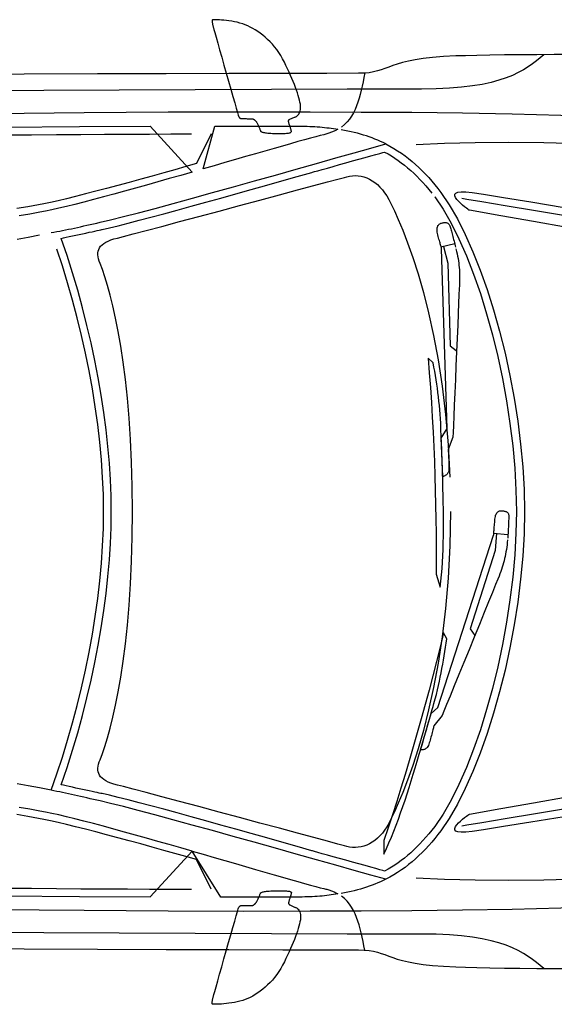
# Model space of a CAD drawing. Extents: x -3.1 to 3.1, y -5.2 to 5.4.
# Tile 6 of 30: x 0.3 to 1.7, y -5.2 to -2.7. Entities that reach past the tile are written whole.
import ezdxf

# ---------------------------------------------------------------- set-up
doc = ezdxf.new("R2010")
doc.units = 0
doc.layers.get('0').update_dxf_attribs({"linetype": 'CONTINUOUS'})

msp = doc.modelspace()

# ---------------------------------------------------------------- linework, layer by layer
for points in [[(0.978, -2.942), (0.978, -2.942), (0.978185, -2.941957), (0.978724, -2.941819), (0.979555, -2.941547), (0.980638, -2.941122), (0.981906, -2.940504), (0.983323, -2.939673), (0.984827, -2.938598), (0.986374, -2.937248), (0.987906, -2.935587), (0.989374, -2.933594), (0.990724, -2.93124), (0.991921, -2.928496), (0.99289, -2.925323), (0.993594, -2.921705), (0.99398, -2.917606), (0.994, -2.913), (0.993445, -2.908122), (0.992559, -2.902886), (0.991346, -2.897303), (0.989823, -2.891386), (0.987996, -2.885142), (0.98589, -2.878594), (0.983508, -2.871748), (0.980874, -2.864622), (0.97798, -2.857217), (0.974862, -2.849567), (0.97152, -2.841665), (0.96798, -2.833543), (0.96424, -2.825197), (0.960323, -2.81665), (0.956236, -2.807913), (0.952, -2.799), (0.947512, -2.790354), (0.942705, -2.782075), (0.937598, -2.77415), (0.932228, -2.766587), (0.92661, -2.759382), (0.920791, -2.752551), (0.914783, -2.746083), (0.908622, -2.739996), (0.902323, -2.734276), (0.895929, -2.728937), (0.889461, -2.723976), (0.882949, -2.719402), (0.876417, -2.715209), (0.869898, -2.711413), (0.863409, -2.708004), (0.857, -2.705), (0.850602, -2.702177), (0.843858, -2.699717), (0.836862, -2.697575), (0.829717, -2.695748), (0.8225, -2.694193), (0.815331, -2.692902), (0.808295, -2.691843), (0.801496, -2.691), (0.795016, -2.690335), (0.788969, -2.689839), (0.783437, -2.68948), (0.778528, -2.689248), (0.774327, -2.689102), (0.770945, -2.689028), (0.768465, -2.689), (0.767, -2.689), (0.766157, -2.68913), (0.76552, -2.689528), (0.765055, -2.690161), (0.76476, -2.691012), (0.764602, -2.692051), (0.764587, -2.693268), (0.764677, -2.69463), (0.764874, -2.696122), (0.765142, -2.697713), (0.76548, -2.699394), (0.765866, -2.70113), (0.766295, -2.702917), (0.766728, -2.704713), (0.767173, -2.706508), (0.767598, -2.708276), (0.768, -2.71), (0.769055, -2.714047), (0.771362, -2.722417), (0.774732, -2.734469), (0.778996, -2.749575), (0.783957, -2.767094), (0.789441, -2.786409), (0.795264, -2.806878), (0.801248, -2.827874), (0.807205, -2.84876), (0.812957, -2.868913), (0.818323, -2.887693), (0.823122, -2.90448), (0.827165, -2.91863), (0.830283, -2.929524), (0.832287, -2.936524), (0.833, -2.939), (0.833201, -2.939555), (0.833457, -2.940114), (0.833744, -2.940661), (0.834075, -2.941197), (0.834425, -2.941713), (0.834803, -2.942209), (0.835201, -2.942677), (0.835622, -2.943122), (0.836043, -2.94352), (0.83648, -2.943886), (0.836917, -2.944205), (0.837358, -2.94448), (0.837783, -2.944697), (0.838205, -2.944862), (0.83861, -2.944965), (0.839, -2.945), (0.839772, -2.945004), (0.840937, -2.945035), (0.842441, -2.945083), (0.844228, -2.94515), (0.84624, -2.945224), (0.848433, -2.945311), (0.85074, -2.945402), (0.853122, -2.945496), (0.855508, -2.945587), (0.85785, -2.945681), (0.860098, -2.945764), (0.862201, -2.945843), (0.864091, -2.945906), (0.865724, -2.945957), (0.867043, -2.945988), (0.868, -2.946), (0.868921, -2.946051), (0.869819, -2.946213), (0.870693, -2.946469), (0.871543, -2.946807), (0.872358, -2.947209), (0.873146, -2.947677), (0.873898, -2.948193), (0.874622, -2.948748), (0.875303, -2.949315), (0.875953, -2.949902), (0.876563, -2.95048), (0.877138, -2.951059), (0.877665, -2.951602), (0.878154, -2.952118), (0.878598, -2.952587), (0.879, -2.953), (0.879437, -2.953559), (0.88, -2.954476), (0.880665, -2.955689), (0.881417, -2.957165), (0.882228, -2.958839), (0.883091, -2.960673), (0.883976, -2.962614), (0.884874, -2.964622), (0.885748, -2.96663), (0.886602, -2.96861), (0.887402, -2.9705), (0.888138, -2.97226), (0.88878, -2.973835), (0.889319, -2.975185), (0.889728, -2.976252), (0.89, -2.977), (0.890453, -2.97772), (0.891102, -2.978406), (0.891957, -2.979043), (0.893043, -2.979638), (0.894374, -2.980189), (0.895988, -2.980701), (0.897894, -2.981177), (0.900122, -2.981622), (0.902685, -2.98202), (0.90561, -2.982394), (0.908921, -2.982728), (0.912638, -2.983043), (0.916776, -2.983315), (0.921374, -2.983571), (0.926433, -2.983795), (0.932, -2.984), (0.937386, -2.983984), (0.942323, -2.983945), (0.946811, -2.983866), (0.950874, -2.983748), (0.954504, -2.983579), (0.957732, -2.983362), (0.960555, -2.983083), (0.963, -2.982748), (0.965059, -2.982331), (0.966764, -2.981846), (0.96811, -2.981276), (0.969122, -2.980622), (0.969799, -2.979866), (0.970169, -2.97902), (0.970228, -2.978063), (0.97, -2.977), (0.969764, -2.975799), (0.969449, -2.974488), (0.969059, -2.973071), (0.968622, -2.971575), (0.968126, -2.970008), (0.967606, -2.968398), (0.967055, -2.96676), (0.9665, -2.965122), (0.965933, -2.963488), (0.965382, -2.961886), (0.964854, -2.960331), (0.96437, -2.958854), (0.963925, -2.957457), (0.963539, -2.956173), (0.963224, -2.955012), (0.963, -2.954), (0.962866, -2.952925), (0.962839, -2.951972), (0.962898, -2.951118), (0.963043, -2.95037), (0.963244, -2.949709), (0.963504, -2.949142), (0.963795, -2.948654), (0.964122, -2.948248), (0.964449, -2.947902), (0.96478, -2.947626), (0.965094, -2.947409), (0.965386, -2.947244), (0.96563, -2.947122), (0.965827, -2.947047), (0.965953, -2.947008), (0.978, -2.942)], [(1.699996, -2.779248), (1.652343, -2.779394), (1.606626, -2.779654), (1.563272, -2.780012), (1.522713, -2.780465), (1.48537, -2.780992), (1.451685, -2.781598), (1.422083, -2.782268), (1.397, -2.783), (1.36461, -2.784654), (1.336535, -2.786937), (1.312315, -2.789744), (1.291512, -2.79298), (1.273657, -2.796531), (1.258319, -2.800307), (1.245039, -2.804201), (1.233374, -2.808122), (1.222858, -2.811953), (1.213059, -2.815602), (1.20352, -2.818965), (1.193795, -2.821949), (1.183421, -2.824441), (1.171972, -2.82635), (1.158976, -2.827567), (1.144, -2.828), (1.062185, -2.828075), (0.948437, -2.828295), (0.807878, -2.828642), (0.645654, -2.829091), (0.466886, -2.829614), (0.276728, -2.830209), (0.080303, -2.830839)], [(1.625, -2.78), (1.625, -2.78), (1.615524, -2.787748), (1.605713, -2.795591), (1.595339, -2.803429), (1.584185, -2.811197), (1.572016, -2.818803), (1.558618, -2.826173), (1.543768, -2.83322), (1.527248, -2.839874), (1.508819, -2.846035), (1.488276, -2.851646), (1.465386, -2.85661), (1.439933, -2.860858), (1.411685, -2.864295), (1.380433, -2.866854), (1.345941, -2.868449), (1.308, -2.869), (1.114728, -2.869165), (0.918295, -2.869642), (0.720524, -2.870378), (0.523264, -2.871343), (0.328346, -2.872472), (0.137626, -2.87374)], [(1.161, -2.827), (1.161, -2.827), (1.158449, -2.838531), (1.15602, -2.849878), (1.153622, -2.861004), (1.151185, -2.871886), (1.148622, -2.882488), (1.145878, -2.892791), (1.142858, -2.902756), (1.1395, -2.912374), (1.135709, -2.921594), (1.131425, -2.930406), (1.126563, -2.938772), (1.121059, -2.946669), (1.114823, -2.954063), (1.107787, -2.960941), (1.099866, -2.96726)], [(0.198232, -2.931748), (0.432811, -2.929484), (0.650386, -2.928134), (0.847071, -2.92765), (1.019, -2.928), (1.150957, -2.928252), (1.282945, -2.929098), (1.413961, -2.930657), (1.543028, -2.933059), (1.669142, -2.936413), (1.791339, -2.940862), (1.908618, -2.946516), (2.019996, -2.9535), (2.124476, -2.961929), (2.221083, -2.971941), (2.308819, -2.98365), (2.386713, -2.997185), (2.45376, -3.012661), (2.508984, -3.030209), (2.55139, -3.049941)], [(0.225602, -2.967358), (0.420713, -2.966024), (0.603626, -2.965248), (0.713, -3.084), (0.713, -3.084), (0.683291, -3.092445), (0.653531, -3.10089), (0.623866, -3.109272), (0.594465, -3.117543), (0.565465, -3.125638), (0.537035, -3.133512), (0.509327, -3.141106), (0.482496, -3.148374), (0.456689, -3.155244), (0.432075, -3.161681), (0.408799, -3.167618), (0.387028, -3.173012), (0.366902, -3.177795), (0.348587, -3.181929), (0.332232, -3.185346), (0.318, -3.188), (0.291665, -3.192776), (0.264398, -3.19737)], [(0.230063, -2.987839), (0.296248, -2.987248), (0.360902, -2.986717), (0.423933, -2.986256), (0.485224, -2.985866), (0.544685, -2.985559), (0.602189, -2.985311), (0.65765, -2.985134), (0.710953, -2.985028)], [(0.762, -2.985), (0.724, -3.062), (0.724, -3.062), (0.696571, -3.069819), (0.66811, -3.077874), (0.638882, -3.086067), (0.609169, -3.094327), (0.579232, -3.102563), (0.549358, -3.110705), (0.519811, -3.118665), (0.490874, -3.126374), (0.462807, -3.133732), (0.435898, -3.140677), (0.410413, -3.147114), (0.386638, -3.15298), (0.364827, -3.158177), (0.345272, -3.162634), (0.328236, -3.166268), (0.314, -3.169), (0.286185, -3.173941), (0.257492, -3.178657)], [(0.772, -2.965), (0.772, -2.965), (0.786917, -2.965), (0.801669, -2.965), (0.816256, -2.965), (0.830681, -2.965), (0.844937, -2.965), (0.859039, -2.965), (0.872976, -2.965), (0.886748, -2.965), (0.90035, -2.965), (0.913791, -2.965), (0.927067, -2.965), (0.940181, -2.965), (0.953126, -2.965), (0.965917, -2.965), (0.978539, -2.965), (0.991, -2.965), (0.997886, -2.965028), (1.004685, -2.965134), (1.011394, -2.965299), (1.018012, -2.965543), (1.024539, -2.965839), (1.030984, -2.966205), (1.037343, -2.96663), (1.043622, -2.967122), (1.049811, -2.967661), (1.055925, -2.968268), (1.061957, -2.968925), (1.067917, -2.969638), (1.073791, -2.970402), (1.079602, -2.971217), (1.085331, -2.972079), (1.091, -2.973), (1.089098, -2.973933), (1.08715, -2.974866), (1.08515, -2.975795), (1.083106, -2.976728), (1.081004, -2.97765), (1.07885, -2.978567), (1.076638, -2.979472), (1.074374, -2.980374), (1.072043, -2.981252), (1.069657, -2.982126), (1.067209, -2.982984), (1.064701, -2.983827), (1.062122, -2.98465), (1.05948, -2.985453), (1.056776, -2.986232), (1.054, -2.987), (1.044925, -2.989248), (1.033563, -2.992228), (1.020039, -2.995886), (1.004512, -3.000181), (0.987106, -3.005055), (0.967984, -3.010476), (0.947268, -3.016386), (0.925122, -3.022748), (0.901665, -3.029496), (0.877051, -3.036602), (0.851421, -3.044012), (0.824917, -3.051681), (0.797681, -3.059555), (0.769854, -3.067602), (0.741579, -3.075764), (0.772, -2.965)], [(1.215, -3.011), (1.215, -3.011), (1.208185, -3.007681), (1.20126, -3.00448), (1.194209, -3.001402), (1.187043, -2.998449), (1.179744, -2.995614), (1.172331, -2.992906), (1.164787, -2.990323), (1.157122, -2.987874), (1.149319, -2.985543), (1.14139, -2.98335), (1.133331, -2.981283), (1.125138, -2.979358), (1.116807, -2.977555), (1.108343, -2.975902), (1.09974, -2.974378)], [(0.347, -3.241), (0.347, -3.241), (0.354335, -3.239661), (0.361724, -3.23828), (0.369169, -3.23685), (0.376685, -3.235374), (0.384268, -3.23385), (0.391925, -3.23228), (0.399665, -3.230661), (0.4075, -3.229), (0.415417, -3.227287), (0.423441, -3.225528), (0.431567, -3.22372), (0.439811, -3.221874), (0.448161, -3.219972), (0.456642, -3.218028), (0.465248, -3.216031), (0.474, -3.214), (0.50128, -3.207693), (0.534626, -3.199449), (0.57328, -3.189488), (0.616496, -3.178059), (0.6635, -3.165378), (0.713547, -3.151697), (0.765878, -3.13724), (0.819748, -3.122248), (0.874378, -3.106945), (0.929031, -3.091571), (0.982945, -3.076362), (1.035374, -3.061559), (1.085539, -3.047378), (1.132705, -3.034075), (1.176106, -3.021866), (1.215, -3.011), (1.215, -3.011), (1.225543, -3.016587), (1.235823, -3.02248), (1.245843, -3.028677), (1.255622, -3.035185), (1.265157, -3.041988), (1.27448, -3.049102), (1.283587, -3.05652), (1.2925, -3.064248), (1.301217, -3.072268), (1.30976, -3.080602), (1.318138, -3.089236), (1.32637, -3.098185), (1.334453, -3.107425), (1.342417, -3.11698), (1.35026, -3.126831), (1.358, -3.137), (1.379713, -3.169004), (1.400909, -3.205508), (1.421465, -3.246102), (1.44126, -3.290402), (1.460165, -3.337984), (1.478067, -3.388465), (1.494843, -3.441433), (1.510374, -3.496496), (1.524524, -3.553236), (1.537185, -3.611272), (1.548228, -3.670185), (1.557543, -3.729591), (1.564996, -3.789071), (1.570472, -3.848232), (1.573843, -3.906673), (1.575, -3.964), (1.573843, -4.021315), (1.570472, -4.079756), (1.564996, -4.138917), (1.557543, -4.198402), (1.548228, -4.257795), (1.537185, -4.316717), (1.524524, -4.374744), (1.510374, -4.431496), (1.494843, -4.486551), (1.478067, -4.539524), (1.460165, -4.59), (1.44126, -4.637591), (1.421465, -4.681882), (1.400909, -4.722484), (1.379713, -4.758988), (1.358, -4.791), (1.35026, -4.801157), (1.342417, -4.811012), (1.334453, -4.820559), (1.32637, -4.829807), (1.318138, -4.838748), (1.30976, -4.847386), (1.301217, -4.855717), (1.2925, -4.863748), (1.283587, -4.871469), (1.27448, -4.878886), (1.265157, -4.885996), (1.255622, -4.892807), (1.245843, -4.899311), (1.235823, -4.905512), (1.225543, -4.911406), (1.215, -4.917), (1.215, -4.917), (1.176098, -4.906122), (1.132665, -4.893917), (1.085453, -4.880606), (1.035232, -4.866433), (0.982744, -4.851622), (0.928772, -4.836413), (0.874059, -4.821039), (0.819374, -4.805748), (0.765465, -4.790744), (0.71311, -4.776291), (0.663055, -4.762606), (0.616075, -4.749933), (0.572913, -4.738496), (0.534343, -4.728543), (0.501114, -4.720299), (0.474, -4.714), (0.465248, -4.711957), (0.456642, -4.709961), (0.448161, -4.708008), (0.439811, -4.706106), (0.431567, -4.704232), (0.423441, -4.702409), (0.415417, -4.700618), (0.4075, -4.698874), (0.399665, -4.697154), (0.391925, -4.695469), (0.384268, -4.693815), (0.376685, -4.692197), (0.369169, -4.690602), (0.361724, -4.689043), (0.354335, -4.687508), (0.347, -4.686), (0.36187, -4.643535), (0.376094, -4.600217), (0.389622, -4.55615), (0.402421, -4.511449), (0.414429, -4.466209), (0.425622, -4.420547), (0.435949, -4.374563), (0.445374, -4.328374), (0.453843, -4.282067), (0.461323, -4.235772), (0.467764, -4.189579), (0.473138, -4.143606), (0.477382, -4.097949), (0.480472, -4.052724), (0.482358, -4.008035), (0.483, -3.964), (0.482358, -3.919949), (0.480472, -3.87526), (0.477382, -3.830028), (0.473138, -3.78437), (0.467764, -3.738378), (0.461323, -3.692169), (0.453843, -3.645839), (0.445374, -3.5995), (0.435949, -3.553244), (0.425622, -3.507197), (0.414429, -3.461453), (0.402421, -3.416122), (0.389622, -3.371299), (0.376094, -3.327102), (0.36187, -3.28363)], [(2.658, -3.085), (2.658, -3.085), (2.58185, -3.074661), (2.498898, -3.064728), (2.410213, -3.05528), (2.31689, -3.046417), (2.220004, -3.03822), (2.12065, -3.030799), (2.019909, -3.024232), (1.918874, -3.018622), (1.818614, -3.014043), (1.720232, -3.01061), (1.624803, -3.008398), (1.533417, -3.007512), (1.447154, -3.008028), (1.36711, -3.010059), (1.294358, -3.013681)], [(1.342, -3.148), (1.342, -3.148), (1.342, -3.148), (1.363657, -3.179988), (1.384697, -3.216445), (1.405004, -3.256949), (1.42448, -3.301091), (1.443008, -3.348449), (1.460492, -3.398622), (1.476811, -3.451193), (1.491874, -3.505748), (1.505555, -3.561866), (1.517764, -3.61915), (1.528386, -3.677169), (1.537323, -3.735528), (1.544453, -3.793795), (1.549685, -3.851579), (1.552902, -3.908449), (1.554, -3.964), (1.552902, -4.019543), (1.549685, -4.076413), (1.544453, -4.134189), (1.537323, -4.192465), (1.528386, -4.250815), (1.517764, -4.308843), (1.505555, -4.366122), (1.491874, -4.422248), (1.476811, -4.476795), (1.460492, -4.529366), (1.443008, -4.579539), (1.42448, -4.626906), (1.405004, -4.671043), (1.384697, -4.711547), (1.363657, -4.748), (1.342, -4.78), (1.334472, -4.789744), (1.326898, -4.79913), (1.31926, -4.80815), (1.311559, -4.816823), (1.303783, -4.825146), (1.295941, -4.833134), (1.288012, -4.840787), (1.28, -4.848122), (1.271886, -4.85513), (1.263677, -4.861839), (1.255358, -4.86824), (1.246933, -4.874354), (1.238386, -4.880177), (1.229724, -4.88572), (1.220929, -4.890992), (1.212, -4.896), (1.207398, -4.894575), (1.199567, -4.892283), (1.18898, -4.889244), (1.176138, -4.885606), (1.161512, -4.881484), (1.145602, -4.877024), (1.12889, -4.872358), (1.111874, -4.867622), (1.09502, -4.862933), (1.078839, -4.858445), (1.063807, -4.85428), (1.050417, -4.850575), (1.03915, -4.847457), (1.030504, -4.845071), (1.024953, -4.843535), (1.023, -4.843), (0.984783, -4.832161), (0.945724, -4.821091), (0.906118, -4.809886), (0.866276, -4.798638), (0.826484, -4.787441), (0.787059, -4.776394), (0.748291, -4.765587), (0.710496, -4.755122), (0.673957, -4.745083), (0.638988, -4.735579), (0.605886, -4.726697), (0.574965, -4.718543), (0.546508, -4.711193), (0.520827, -4.70476), (0.498224, -4.699327), (0.479, -4.695), (0.478134, -4.694815), (0.475673, -4.694295), (0.471783, -4.693472), (0.466654, -4.69239), (0.460449, -4.691071), (0.453366, -4.689563), (0.445567, -4.687898), (0.437248, -4.686122), (0.428567, -4.684252), (0.419717, -4.682346), (0.41087, -4.680425), (0.402217, -4.678543), (0.393917, -4.676713), (0.386165, -4.674992), (0.37913, -4.673406), (0.373, -4.672), (0.388134, -4.627512), (0.402409, -4.582634), (0.415811, -4.537441), (0.428323, -4.492043), (0.439921, -4.446512), (0.450602, -4.400957), (0.460339, -4.355457), (0.469122, -4.310122), (0.476925, -4.265024), (0.483748, -4.220268), (0.489559, -4.175941), (0.494354, -4.132138), (0.498106, -4.088945), (0.500815, -4.046465), (0.502449, -4.004783), (0.503, -3.964), (0.502449, -3.923043), (0.500815, -3.88124), (0.498106, -3.838673), (0.494354, -3.795437), (0.489559, -3.751606), (0.483748, -3.707283), (0.476925, -3.662551), (0.469122, -3.6175), (0.460339, -3.572205), (0.450602, -3.526768), (0.439921, -3.481272), (0.428323, -3.435811), (0.415811, -3.390457), (0.402409, -3.345315), (0.388134, -3.300465), (0.373, -3.256), (0.37913, -3.254583), (0.386165, -3.252996), (0.393917, -3.251268), (0.402217, -3.249449), (0.41087, -3.247555), (0.419717, -3.245642), (0.428567, -3.243732), (0.437248, -3.241874), (0.445567, -3.240087), (0.453366, -3.238425), (0.460449, -3.236917), (0.466654, -3.235606), (0.471783, -3.234516), (0.475673, -3.233697), (0.478134, -3.233177), (0.479, -3.233), (0.498224, -3.2285), (0.520827, -3.222945), (0.546508, -3.216417), (0.574965, -3.209028), (0.605886, -3.200839), (0.638988, -3.191965), (0.673957, -3.182484), (0.710496, -3.172496), (0.748291, -3.162079), (0.787059, -3.151335), (0.826484, -3.140346), (0.866276, -3.129217), (0.906118, -3.11802), (0.945724, -3.106858), (0.984783, -3.095819), (1.023, -3.085), (1.024953, -3.084445), (1.030504, -3.082882), (1.03915, -3.080445), (1.050417, -3.07728), (1.063807, -3.073504), (1.078839, -3.06928), (1.09502, -3.064728), (1.111874, -3.059996), (1.12889, -3.055209), (1.145602, -3.05052), (1.161512, -3.046059), (1.176138, -3.041965), (1.18898, -3.03837), (1.199567, -3.035421), (1.207398, -3.033248), (1.212, -3.032), (1.220929, -3.037), (1.229724, -3.042272), (1.238386, -3.047811), (1.246933, -3.053638), (1.255358, -3.059744), (1.263677, -3.06615), (1.271886, -3.072854), (1.28, -3.079874), (1.288012, -3.087201), (1.295941, -3.094858), (1.303783, -3.102843), (1.311559, -3.111169), (1.31926, -3.119835), (1.326898, -3.128858), (1.334472, -3.138244)], [(1.383, -3.964), (1.383, -3.964), (1.381488, -4.052752), (1.377189, -4.136406), (1.370457, -4.214949), (1.361654, -4.28839), (1.351118, -4.356717), (1.339224, -4.419953), (1.326315, -4.478087), (1.312748, -4.531122), (1.29887, -4.579051), (1.285047, -4.621894), (1.271626, -4.659638), (1.258965, -4.692295), (1.247413, -4.71985), (1.237335, -4.742323), (1.229079, -4.759701), (1.223, -4.772), (1.217748, -4.781185), (1.212157, -4.789626), (1.206248, -4.797323), (1.200059, -4.804291), (1.193602, -4.81052), (1.186925, -4.816028), (1.180043, -4.820807), (1.173, -4.824874), (1.165803, -4.828217), (1.158504, -4.830854), (1.151118, -4.83278), (1.143685, -4.834012), (1.136224, -4.834539), (1.128772, -4.834382), (1.12135, -4.833531), (1.114, -4.832), (1.107886, -4.830343), (1.090559, -4.825657), (1.063535, -4.818346), (1.028339, -4.808839), (0.986465, -4.797531), (0.939441, -4.78485), (0.888776, -4.771197), (0.835996, -4.756996), (0.782598, -4.742646), (0.730106, -4.728575), (0.680035, -4.715185), (0.633902, -4.702902), (0.593209, -4.692122), (0.559492, -4.683272), (0.534244, -4.67676), (0.519, -4.673), (0.509941, -4.670461), (0.501886, -4.66774), (0.494787, -4.664815), (0.488622, -4.661697), (0.483335, -4.658366), (0.478913, -4.654835), (0.475311, -4.651083), (0.4725, -4.647122), (0.470425, -4.642929), (0.469075, -4.638512), (0.468398, -4.633858), (0.46837, -4.62898), (0.468949, -4.623854), (0.470106, -4.618488), (0.471799, -4.61287), (0.474, -4.607), (0.480047, -4.591228), (0.486504, -4.572398), (0.493256, -4.550457), (0.500201, -4.525374), (0.507209, -4.497098), (0.514193, -4.465598), (0.521031, -4.430823), (0.527622, -4.392748), (0.533839, -4.351311), (0.539591, -4.306488), (0.544752, -4.258224), (0.549232, -4.206496), (0.552898, -4.151244), (0.555657, -4.092441), (0.557394, -4.030035), (0.558, -3.964), (0.557394, -3.897953), (0.555657, -3.835551), (0.552898, -3.776744), (0.549232, -3.721496), (0.544752, -3.66976), (0.539591, -3.621504), (0.533839, -3.576677), (0.527622, -3.535248), (0.521031, -3.497161), (0.514193, -3.462394), (0.507209, -3.43089), (0.500201, -3.402622), (0.493256, -3.377531), (0.486504, -3.355594), (0.480047, -3.336764), (0.474, -3.321), (0.471799, -3.314945), (0.470106, -3.309177), (0.468949, -3.303677), (0.46837, -3.298449), (0.468398, -3.293476), (0.469075, -3.288772), (0.470425, -3.284319), (0.4725, -3.280122), (0.475311, -3.276161), (0.478913, -3.272449), (0.483335, -3.268969), (0.488622, -3.265728), (0.494787, -3.262709), (0.501886, -3.259921), (0.509941, -3.25735), (0.519, -3.255), (0.534244, -3.251067), (0.559492, -3.244429), (0.593209, -3.235492), (0.633902, -3.224669), (0.680035, -3.212354), (0.730106, -3.198972), (0.782598, -3.184925), (0.835996, -3.170622), (0.888776, -3.156465), (0.939441, -3.142874), (0.986465, -3.130252), (1.028339, -3.119012), (1.063535, -3.109551), (1.090559, -3.102295), (1.107886, -3.097638), (1.114, -3.096), (1.12135, -3.094287), (1.128772, -3.093283), (1.136224, -3.092988), (1.143685, -3.093406), (1.151118, -3.094535), (1.158504, -3.096386), (1.165803, -3.098953), (1.173, -3.102248), (1.180043, -3.106264), (1.186925, -3.111016), (1.193602, -3.116496), (1.200059, -3.122713), (1.206248, -3.129665), (1.212157, -3.137362), (1.217748, -3.145803), (1.223, -3.155), (1.229079, -3.167291), (1.237335, -3.184673), (1.247413, -3.207142), (1.258965, -3.234713), (1.271626, -3.267374), (1.285047, -3.305146), (1.29887, -3.348016), (1.312748, -3.395996), (1.326315, -3.449079), (1.339224, -3.50728), (1.351118, -3.570591), (1.361654, -3.639028), (1.370457, -3.712575), (1.377189, -3.79126), (1.381488, -3.875063)], [(1.685476, -3.227354), (1.598272, -3.21224), (1.513594, -3.197437), (1.432, -3.183), (1.431008, -3.182327), (1.428319, -3.180445), (1.424327, -3.177547), (1.419449, -3.173843), (1.414079, -3.169504), (1.408634, -3.164748), (1.403508, -3.15976), (1.399122, -3.154748), (1.395862, -3.14989), (1.39415, -3.145394), (1.394386, -3.141457), (1.39698, -3.138276), (1.402327, -3.136039), (1.410846, -3.134953), (1.422933, -3.135205), (1.439, -3.137), (1.469008, -3.14163), (1.520933, -3.149949), (1.591606, -3.161425), (1.677874, -3.175559)], [(1.412, -3.152), (1.412, -3.152), (1.425614, -3.15424), (1.46426, -3.160614), (1.524626, -3.170591), (1.603417, -3.183638), (1.697311, -3.199217), (1.80302, -3.216807), (1.91722, -3.235866), (2.036622, -3.255874), (2.157902, -3.276283), (2.277768, -3.296575), (2.392906, -3.316213), (2.500012, -3.334669), (2.59578, -3.351402), (2.676902, -3.365894), (2.740079, -3.377598)], [(1.397, -3.283), (1.397, -3.283), (1.398602, -3.289465), (1.400047, -3.295772), (1.401335, -3.301929), (1.40248, -3.307965), (1.403472, -3.31389), (1.404323, -3.319732), (1.405035, -3.325508), (1.405622, -3.331248), (1.406067, -3.336953), (1.406398, -3.342661), (1.406606, -3.348386), (1.406701, -3.354154), (1.406677, -3.359972), (1.406551, -3.365874), (1.406319, -3.371878), (1.406, -3.378), (1.405642, -3.386571), (1.404976, -3.402232), (1.404051, -3.423913), (1.402917, -3.450575), (1.401606, -3.481146), (1.400177, -3.514594), (1.398665, -3.54985), (1.397122, -3.585874), (1.395587, -3.621594), (1.39411, -3.655972), (1.392732, -3.687949), (1.391512, -3.71648), (1.39048, -3.7405), (1.389685, -3.758965), (1.389173, -3.770811), (1.377, -3.803), (1.377, -3.803), (1.377016, -3.803358), (1.377079, -3.804409), (1.377177, -3.806067), (1.377307, -3.80828), (1.377457, -3.810965), (1.37763, -3.814067), (1.377811, -3.817516), (1.378, -3.821248), (1.378177, -3.825181), (1.378362, -3.829264), (1.378531, -3.833421), (1.378685, -3.837591), (1.378811, -3.841693), (1.378913, -3.845681), (1.378976, -3.849469), (1.379, -3.853), (1.378819, -3.856185), (1.378311, -3.859024), (1.37752, -3.861524), (1.3765, -3.863717), (1.375287, -3.86561), (1.373937, -3.867236), (1.372492, -3.868606), (1.371, -3.869748), (1.369504, -3.870673), (1.368059, -3.871413), (1.366709, -3.871976), (1.3655, -3.872402), (1.364469, -3.872693), (1.363685, -3.872878), (1.363173, -3.872972), (1.359, -3.774), (1.374, -3.749), (1.36, -3.283), (1.36, -3.283), (1.359953, -3.282823), (1.359815, -3.282311), (1.359587, -3.281469), (1.35928, -3.280323), (1.358882, -3.278874), (1.358413, -3.277142), (1.357862, -3.275134), (1.357248, -3.272874), (1.356555, -3.270358), (1.355799, -3.267614), (1.354972, -3.26465), (1.354091, -3.26148), (1.353142, -3.258114), (1.352146, -3.254571), (1.351094, -3.250858), (1.35, -3.247), (1.349185, -3.243055), (1.348618, -3.239472), (1.348287, -3.23622), (1.348185, -3.233295), (1.348283, -3.230657), (1.348587, -3.228307), (1.349079, -3.226217), (1.349748, -3.224374), (1.350575, -3.22274), (1.351555, -3.221319), (1.352677, -3.220079), (1.353933, -3.219012), (1.355299, -3.218083), (1.356776, -3.217287), (1.358346, -3.216594), (1.36, -3.216), (1.361843, -3.215634), (1.363646, -3.215319), (1.365394, -3.215059), (1.367091, -3.214886), (1.368724, -3.214807), (1.370299, -3.21485), (1.371807, -3.215031), (1.373248, -3.215374), (1.374614, -3.215882), (1.375913, -3.216591), (1.37713, -3.217512), (1.37828, -3.218669), (1.379335, -3.220071), (1.380315, -3.221752), (1.381201, -3.223717), (1.382, -3.226), (1.382768, -3.228535), (1.383583, -3.231272), (1.384433, -3.234193), (1.385323, -3.237291), (1.386236, -3.240539), (1.387181, -3.243941), (1.388138, -3.247469), (1.389122, -3.251122), (1.390106, -3.254874), (1.391102, -3.25872), (1.392098, -3.262642), (1.393102, -3.266638), (1.394094, -3.270677), (1.395079, -3.274764), (1.396047, -3.27887)], [(0.258583, -3.257461), (0.287236, -3.252421), (0.316626, -3.246941)], [(1.358, -3.278), (1.394, -3.269)], [(1.365, -3.277), (1.376, -3.32), (1.382, -3.534), (1.398, -3.546)], [(1.356, -4.16), (1.356, -4.16), (1.357917, -4.144142), (1.359579, -4.128087), (1.36098, -4.111831), (1.362154, -4.09539), (1.363094, -4.07876), (1.363835, -4.061965), (1.364378, -4.044996), (1.364748, -4.027874), (1.364945, -4.010591), (1.365, -3.993169), (1.364913, -3.975606), (1.364717, -3.957917), (1.364406, -3.940102), (1.364008, -3.922173), (1.363531, -3.904134), (1.363, -3.886), (1.362799, -3.877189), (1.362575, -3.868413), (1.362331, -3.85965), (1.362075, -3.850917), (1.361791, -3.842193), (1.3615, -3.833488), (1.361189, -3.824795), (1.360874, -3.816122), (1.360535, -3.807449), (1.360193, -3.798795), (1.359839, -3.790146), (1.359484, -3.781512), (1.35911, -3.772878), (1.358744, -3.764248), (1.358366, -3.755622), (1.358, -3.747), (1.357539, -3.735087), (1.356925, -3.723346), (1.356161, -3.71176), (1.35526, -3.700311), (1.354217, -3.688972), (1.353055, -3.67774), (1.351768, -3.666583), (1.350374, -3.6555), (1.348866, -3.644453), (1.347264, -3.633437), (1.345567, -3.622433), (1.343795, -3.611433), (1.341937, -3.600402), (1.340016, -3.589335), (1.338031, -3.578201), (1.325, -3.566), (1.325, -3.566), (1.328055, -3.604307), (1.330858, -3.642705), (1.333409, -3.681138), (1.335717, -3.719559), (1.337768, -3.757902), (1.339583, -3.79613), (1.341154, -3.834177), (1.342496, -3.872), (1.343594, -3.909531), (1.344469, -3.946736), (1.345106, -3.983551), (1.345528, -4.019933), (1.345717, -4.055815), (1.345693, -4.091157), (1.345449, -4.125902), (1.356, -4.16)], [(1.531, -4.037), (1.531, -4.037), (1.530386, -4.043642), (1.529681, -4.050098), (1.528878, -4.056378), (1.52798, -4.062512), (1.526976, -4.068504), (1.525878, -4.074382), (1.524677, -4.080161), (1.523374, -4.085874), (1.521957, -4.091516), (1.520437, -4.097122), (1.518807, -4.102705), (1.517075, -4.108295), (1.515224, -4.11389), (1.513264, -4.119531), (1.511185, -4.125224), (1.509, -4.131), (1.505839, -4.138886), (1.500008, -4.153283), (1.491902, -4.173217), (1.481917, -4.197728), (1.470445, -4.225839), (1.457894, -4.256591), (1.44465, -4.289004), (1.431122, -4.322122), (1.417693, -4.354965), (1.404768, -4.386571), (1.39274, -4.415969), (1.382012, -4.442201), (1.372972, -4.46428), (1.366028, -4.481256), (1.361571, -4.49215), (1.34, -4.519), (1.34, -4.519), (1.339906, -4.519346), (1.339642, -4.520362), (1.33922, -4.521969), (1.338669, -4.524106), (1.337988, -4.526701), (1.337201, -4.529701), (1.336319, -4.533028), (1.335374, -4.536622), (1.334358, -4.540409), (1.333303, -4.544335), (1.33222, -4.548327), (1.331138, -4.552323), (1.330047, -4.556252), (1.328988, -4.560051), (1.327965, -4.563654), (1.327, -4.567), (1.32576, -4.570118), (1.324331, -4.572764), (1.322736, -4.574969), (1.321028, -4.576776), (1.319228, -4.578217), (1.317394, -4.579335), (1.315551, -4.580161), (1.313748, -4.580748), (1.312004, -4.581114), (1.310374, -4.581315), (1.308886, -4.581374), (1.307591, -4.581343), (1.306512, -4.581244), (1.305697, -4.581134), (1.305177, -4.581035), (1.333, -4.487), (1.35, -4.472), (1.495, -4.025), (1.495, -4.025), (1.495004, -4.024823), (1.495039, -4.024307), (1.495098, -4.023461), (1.495181, -4.022307), (1.495287, -4.020843), (1.495417, -4.019087), (1.495571, -4.017047), (1.495748, -4.014748), (1.495937, -4.012177), (1.496161, -4.00937), (1.496409, -4.006323), (1.496681, -4.003059), (1.496972, -3.999575), (1.497291, -3.995902), (1.497634, -3.992035), (1.498, -3.988), (1.498272, -3.983898), (1.498728, -3.980232), (1.499346, -3.976969), (1.500122, -3.974091), (1.501031, -3.971567), (1.502071, -3.969394), (1.503228, -3.967539), (1.5045, -3.965996), (1.505854, -3.964724), (1.507291, -3.963717), (1.508799, -3.962945), (1.51037, -3.962402), (1.511984, -3.962051), (1.513638, -3.961882), (1.515311, -3.96187), (1.517, -3.962), (1.518843, -3.962181), (1.520638, -3.962394), (1.522362, -3.962638), (1.524012, -3.962949), (1.525571, -3.963327), (1.527031, -3.963803), (1.528382, -3.964394), (1.529622, -3.965122), (1.53072, -3.965996), (1.531689, -3.967043), (1.532504, -3.96828), (1.533165, -3.969732), (1.53365, -3.971406), (1.533961, -3.973331), (1.534079, -3.97552), (1.534, -3.978), (1.533988, -3.980713), (1.533953, -3.983606), (1.533894, -3.986665), (1.533811, -3.98989), (1.533705, -3.993248), (1.533575, -3.996752), (1.533421, -4.000378), (1.533248, -4.004122), (1.533047, -4.007965), (1.532823, -4.011909), (1.532575, -4.015933), (1.532311, -4.020043), (1.532016, -4.024205), (1.531697, -4.028429), (1.531354, -4.032693)], [(1.502, -4.02), (1.499, -4.065), (1.434, -4.268), (1.446, -4.285)], [(1.495, -4.02), (1.532, -4.023)], [(1.21, -4.852), (1.21, -4.852), (1.216665, -4.837417), (1.223177, -4.822575), (1.229535, -4.807469), (1.23576, -4.792122), (1.241843, -4.776531), (1.247803, -4.760728), (1.253642, -4.744713), (1.259374, -4.7285), (1.264988, -4.712091), (1.270512, -4.695512), (1.275945, -4.678764), (1.281295, -4.66187), (1.286563, -4.644831), (1.291768, -4.627669), (1.296909, -4.610382), (1.302, -4.593), (1.304433, -4.584736), (1.306866, -4.576457), (1.309295, -4.568161), (1.311728, -4.559858), (1.31415, -4.551543), (1.316567, -4.543232), (1.318972, -4.534921), (1.321374, -4.526622), (1.323752, -4.518327), (1.326126, -4.510055), (1.328484, -4.501799), (1.330827, -4.493575), (1.33315, -4.485374), (1.335453, -4.477209), (1.337732, -4.469079), (1.34, -4.461), (1.343256, -4.449272), (1.346299, -4.437717), (1.349138, -4.426307), (1.351795, -4.415028), (1.354276, -4.403846), (1.356606, -4.392756), (1.358795, -4.381724), (1.360874, -4.370748), (1.362835, -4.359783), (1.364709, -4.348823), (1.366508, -4.337846), (1.36826, -4.326839), (1.369965, -4.315764), (1.371646, -4.304618), (1.373319, -4.293366), (1.365, -4.278), (1.365, -4.278), (1.355882, -4.315327), (1.346543, -4.352654), (1.336992, -4.389933), (1.327248, -4.427122), (1.317307, -4.464165), (1.307201, -4.501028), (1.296925, -4.537654), (1.2865, -4.574), (1.275929, -4.610012), (1.265232, -4.64565), (1.254413, -4.68087), (1.243496, -4.715622), (1.23248, -4.749854), (1.22139, -4.783524), (1.21022, -4.816587), (1.21, -4.852)], [(1.412, -4.778), (1.412, -4.778), (1.425614, -4.775764), (1.46426, -4.769421), (1.524626, -4.759488), (1.603417, -4.746512), (1.697311, -4.731), (1.80302, -4.7135), (1.91722, -4.694528), (2.036622, -4.674622), (2.157902, -4.654299), (2.277768, -4.634098), (2.392906, -4.614543), (2.500012, -4.596169), (2.59578, -4.579492), (2.676902, -4.565055), (2.740079, -4.553378)], [(0.347, -4.686), (0.347, -4.686), (0.316626, -4.680213), (0.287236, -4.674858), (0.258583, -4.669906)], [(1.677874, -4.754854), (1.591606, -4.768929), (1.520933, -4.780327), (1.469008, -4.788524), (1.439, -4.793), (1.422933, -4.794795), (1.410846, -4.795083), (1.402327, -4.794039), (1.39698, -4.791874), (1.394386, -4.78876), (1.39415, -4.784909), (1.395862, -4.780504), (1.399122, -4.775748), (1.403508, -4.770819), (1.408634, -4.765925), (1.414079, -4.761252), (1.419449, -4.756996), (1.424327, -4.753343), (1.428319, -4.750504), (1.431008, -4.748657), (1.432, -4.748), (1.513594, -4.733551), (1.598272, -4.718752), (1.685476, -4.703622)], [(0.225602, -4.960256), (0.420713, -4.961677), (0.603626, -4.962579), (0.713, -4.844), (0.713, -4.844), (0.683291, -4.835543), (0.653531, -4.827098), (0.623866, -4.818713), (0.594465, -4.810449), (0.565465, -4.802346), (0.537035, -4.794476), (0.509327, -4.786878), (0.482496, -4.779622), (0.456689, -4.77274), (0.432075, -4.766307), (0.408799, -4.760366), (0.387028, -4.75498), (0.366902, -4.750189), (0.348587, -4.746063), (0.332232, -4.742646), (0.318, -4.74), (0.291665, -4.735217), (0.264398, -4.730622)], [(0.762, -4.943), (0.724, -4.866), (0.724, -4.866), (0.696571, -4.858169), (0.66811, -4.850118), (0.638882, -4.841921), (0.609169, -4.833669), (0.579232, -4.825425), (0.549358, -4.817287), (0.519811, -4.809323), (0.490874, -4.801622), (0.462807, -4.794256), (0.435898, -4.787311), (0.410413, -4.780866), (0.386638, -4.775012), (0.364827, -4.769811), (0.345272, -4.765358), (0.328236, -4.761724), (0.314, -4.759), (0.286185, -4.754047), (0.257492, -4.749335)], [(0.713, -4.844), (0.713, -4.844), (0.741579, -4.852224), (0.769854, -4.86039), (0.797681, -4.868429), (0.824917, -4.876311), (0.851421, -4.883976), (0.877051, -4.891386), (0.901665, -4.898488), (0.925122, -4.905248), (0.947268, -4.911598), (0.967984, -4.917508), (0.987106, -4.922929), (1.004512, -4.927811), (1.020039, -4.932102), (1.033563, -4.93576), (1.044925, -4.93874), (1.054, -4.941), (1.056776, -4.941579), (1.05948, -4.942213), (1.062122, -4.942886), (1.064701, -4.943606), (1.067209, -4.944362), (1.069657, -4.945161), (1.072043, -4.945996), (1.074374, -4.946874), (1.076638, -4.947776), (1.07885, -4.948717), (1.081004, -4.949689), (1.083106, -4.950697), (1.08515, -4.951732), (1.08715, -4.952795), (1.089098, -4.953882), (1.091, -4.955), (1.085331, -4.955909), (1.079602, -4.956776), (1.073791, -4.957591), (1.067917, -4.958358), (1.061957, -4.959067), (1.055925, -4.959724), (1.049811, -4.960323), (1.043622, -4.960874), (1.037343, -4.961354), (1.030984, -4.96178), (1.024539, -4.962142), (1.018012, -4.962449), (1.011394, -4.962685), (1.004685, -4.962858), (0.997886, -4.962965), (0.991, -4.963), (0.978539, -4.963), (0.965917, -4.963), (0.953126, -4.963), (0.940181, -4.963), (0.927067, -4.963), (0.913791, -4.963), (0.90035, -4.963), (0.886748, -4.963), (0.872976, -4.963), (0.859039, -4.963), (0.844937, -4.963), (0.830681, -4.963), (0.816256, -4.963), (0.801669, -4.963), (0.786917, -4.963), (0.713, -4.844)], [(2.658, -4.842), (2.658, -4.842), (2.58185, -4.852492), (2.498898, -4.862551), (2.410213, -4.872083), (2.31689, -4.881012), (2.220004, -4.889232), (2.12065, -4.896677), (2.019909, -4.903252), (1.918874, -4.908874), (1.818614, -4.913441), (1.720232, -4.916886), (1.624803, -4.919114), (1.533417, -4.920043), (1.447154, -4.919579), (1.36711, -4.917642), (1.294358, -4.914142)], [(2.58, -4.856), (2.58, -4.856), (2.55139, -4.878047), (2.508984, -4.897787), (2.45376, -4.915331), (2.386713, -4.930811), (2.308819, -4.944339), (2.221083, -4.956051), (2.124476, -4.966063), (2.019996, -4.9745), (1.908618, -4.981472), (1.791339, -4.987126), (1.669142, -4.991571), (1.543028, -4.994933), (1.413961, -4.997331), (1.282945, -4.998894), (1.150957, -4.99974), (1.019, -5), (0.847071, -5.000177), (0.650386, -4.999567), (0.432811, -4.998126), (0.198232, -4.995823)], [(1.215, -4.917), (1.215, -4.917), (1.208185, -4.920307), (1.20126, -4.923508), (1.194209, -4.926583), (1.187043, -4.929543), (1.179744, -4.93237), (1.172331, -4.935083), (1.164787, -4.937661), (1.157122, -4.940122), (1.149319, -4.942445), (1.14139, -4.944642), (1.133331, -4.946705), (1.125138, -4.948638), (1.116807, -4.950429), (1.108343, -4.952091), (1.09974, -4.953614)], [(0.230063, -4.939823), (0.296248, -4.940374), (0.360902, -4.940854), (0.423933, -4.941287), (0.485224, -4.941669), (0.544685, -4.942012), (0.602189, -4.942303), (0.65765, -4.942567), (0.710953, -4.942795)], [(0.978, -4.989), (0.978, -4.989), (0.978185, -4.989024), (0.978724, -4.98913), (0.979555, -4.989346), (0.980638, -4.989717), (0.981906, -4.990252), (0.983323, -4.991), (0.984827, -4.991984), (0.986374, -4.993248), (0.987906, -4.994807), (0.989374, -4.996709), (0.990724, -4.99898), (0.991921, -5.001654), (0.99289, -5.004756), (0.993594, -5.008331), (0.99398, -5.012398), (0.994, -5.017), (0.993445, -5.021866), (0.992559, -5.027102), (0.991346, -5.032685), (0.989823, -5.038606), (0.987996, -5.044843), (0.98589, -5.051394), (0.983508, -5.05824), (0.980874, -5.065374), (0.97798, -5.072768), (0.974862, -5.080421), (0.97152, -5.088315), (0.96798, -5.096449), (0.96424, -5.104791), (0.960323, -5.113343), (0.956236, -5.122079), (0.952, -5.131), (0.947512, -5.139811), (0.942705, -5.148244), (0.937598, -5.156299), (0.932228, -5.163984), (0.92661, -5.171276), (0.920791, -5.178193), (0.914783, -5.184724), (0.908622, -5.190874), (0.902323, -5.19663), (0.895929, -5.202), (0.889461, -5.20698), (0.882949, -5.211575), (0.876417, -5.215768), (0.869898, -5.219575), (0.863409, -5.222984), (0.857, -5.226), (0.850602, -5.228638), (0.843858, -5.230945), (0.836862, -5.232945), (0.829717, -5.234669), (0.8225, -5.236118), (0.815331, -5.237335), (0.808295, -5.238323), (0.801496, -5.239122), (0.795016, -5.239736), (0.788969, -5.240205), (0.783437, -5.240535), (0.778528, -5.240764), (0.774327, -5.240898), (0.770945, -5.240969), (0.768465, -5.240996), (0.767, -5.241), (0.766157, -5.240862), (0.76552, -5.240465), (0.765055, -5.239827), (0.76476, -5.23898), (0.764602, -5.237933), (0.764587, -5.236724), (0.764677, -5.235362), (0.764874, -5.233874), (0.765142, -5.232276), (0.76548, -5.230594), (0.765866, -5.22885), (0.766295, -5.227075), (0.766728, -5.225272), (0.767173, -5.22348), (0.767598, -5.221713), (0.768, -5.22), (0.769055, -5.215941), (0.771362, -5.207571), (0.774732, -5.195516), (0.778996, -5.180417), (0.783957, -5.162894), (0.789441, -5.143583), (0.795264, -5.123114), (0.801248, -5.102122), (0.807205, -5.081228), (0.812957, -5.061079), (0.818323, -5.042291), (0.823122, -5.025512), (0.827165, -5.011358), (0.830283, -5.000469), (0.832287, -4.993469), (0.833, -4.991), (0.833201, -4.990598), (0.833457, -4.990161), (0.833744, -4.989697), (0.834075, -4.989217), (0.834425, -4.988713), (0.834803, -4.988217), (0.835201, -4.98772), (0.835622, -4.987248), (0.836043, -4.986787), (0.83648, -4.986362), (0.836917, -4.98598), (0.837358, -4.985654), (0.837783, -4.985374), (0.838205, -4.985169), (0.83861, -4.985039), (0.839, -4.985), (0.839772, -4.985), (0.840937, -4.985), (0.842441, -4.985), (0.844228, -4.985), (0.84624, -4.985), (0.848433, -4.985), (0.85074, -4.985), (0.853122, -4.985), (0.855508, -4.985), (0.85785, -4.985), (0.860098, -4.985), (0.862201, -4.985), (0.864091, -4.985), (0.865724, -4.985), (0.867043, -4.985), (0.868, -4.985), (0.868921, -4.984929), (0.869819, -4.984736), (0.870693, -4.984425), (0.871543, -4.984028), (0.872358, -4.983539), (0.873146, -4.982992), (0.873898, -4.982386), (0.874622, -4.981748), (0.875303, -4.981079), (0.875953, -4.980406), (0.876563, -4.979736), (0.877138, -4.979091), (0.877665, -4.978476), (0.878154, -4.977913), (0.878598, -4.977413), (0.879, -4.977), (0.879437, -4.976429), (0.88, -4.975516), (0.880665, -4.974295), (0.881417, -4.972827), (0.882228, -4.971146), (0.883091, -4.969315), (0.883976, -4.96737), (0.884874, -4.965374), (0.885748, -4.963354), (0.886602, -4.961378), (0.887402, -4.959484), (0.888138, -4.957728), (0.88878, -4.956146), (0.889319, -4.954803), (0.889728, -4.953736), (0.89, -4.953), (0.890453, -4.952433), (0.891102, -4.951874), (0.891957, -4.951323), (0.893043, -4.950791), (0.894374, -4.950272), (0.895988, -4.94978), (0.897894, -4.949307), (0.900122, -4.948874), (0.902685, -4.948465), (0.90561, -4.948102), (0.908921, -4.947783), (0.912638, -4.947512), (0.916776, -4.947287), (0.921374, -4.94713), (0.926433, -4.947028), (0.932, -4.947), (0.937386, -4.946843), (0.942323, -4.94676), (0.946811, -4.946748), (0.950874, -4.946807), (0.954504, -4.946933), (0.957732, -4.947134), (0.960555, -4.947406), (0.963, -4.947748), (0.965059, -4.94815), (0.966764, -4.948634), (0.96811, -4.949181), (0.969122, -4.949807), (0.969799, -4.950492), (0.970169, -4.95126), (0.970228, -4.952091), (0.97, -4.953), (0.969764, -4.954201), (0.969449, -4.955543), (0.969059, -4.957008), (0.968622, -4.958575), (0.968126, -4.960213), (0.967606, -4.961906), (0.967055, -4.963634), (0.9665, -4.965374), (0.965933, -4.967091), (0.965382, -4.968783), (0.964854, -4.970417), (0.96437, -4.97198), (0.963925, -4.973433), (0.963539, -4.974776), (0.963224, -4.975965), (0.963, -4.977), (0.962866, -4.977886), (0.962839, -4.978689), (0.962898, -4.979406), (0.963043, -4.980043), (0.963244, -4.980598), (0.963504, -4.981091), (0.963795, -4.981512), (0.964122, -4.981874), (0.964449, -4.982165), (0.96478, -4.982413), (0.965094, -4.98261), (0.965386, -4.982764), (0.96563, -4.98287), (0.965827, -4.982945), (0.965953, -4.982984), (0.978, -4.989)], [(1.161, -5.101), (1.161, -5.101), (1.158449, -5.089457), (1.15602, -5.07811), (1.153622, -5.066984), (1.151185, -5.056106), (1.148622, -5.045496), (1.145878, -5.035201), (1.142858, -5.025228), (1.1395, -5.015622), (1.135709, -5.006394), (1.131425, -4.997587), (1.126563, -4.989217), (1.121059, -4.981323), (1.114823, -4.973921), (1.107787, -4.967051), (1.099866, -4.960732)], [(1.625, -5.148), (1.625, -5.148), (1.615524, -5.14024), (1.605713, -5.132398), (1.595339, -5.124555), (1.584185, -5.116791), (1.572016, -5.109181), (1.558618, -5.101815), (1.543768, -5.094768), (1.527248, -5.088122), (1.508819, -5.081949), (1.488276, -5.076343), (1.465386, -5.071378), (1.439933, -5.067138), (1.411685, -5.063693), (1.380433, -5.061138), (1.345941, -5.059543), (1.308, -5.059), (1.114728, -5.058827), (0.918295, -5.05835), (0.720524, -5.057606), (0.523264, -5.05665), (0.328346, -5.055512), (0.137626, -5.054248)], [(0.080303, -5.09674), (0.276728, -5.097469), (0.466886, -5.098138), (0.645654, -5.098748), (0.807878, -5.099256), (0.948437, -5.099654), (1.062185, -5.099909), (1.144, -5.1), (1.158976, -5.100425), (1.171972, -5.101642), (1.183421, -5.103539), (1.193795, -5.106028), (1.20352, -5.108988), (1.213059, -5.112335), (1.222858, -5.115953), (1.233374, -5.119748), (1.245039, -5.123606), (1.258319, -5.127437), (1.273657, -5.13113), (1.291512, -5.134591), (1.312315, -5.137705), (1.336535, -5.140382), (1.36461, -5.142512), (1.397, -5.144), (1.422083, -5.144898), (1.451685, -5.14572), (1.48537, -5.146453), (1.522713, -5.147091), (1.563272, -5.147618), (1.606626, -5.148035), (1.652343, -5.148331), (1.699996, -5.148496)]]:
    msp.add_lwpolyline(points)

doc.saveas('drawing.dxf')
